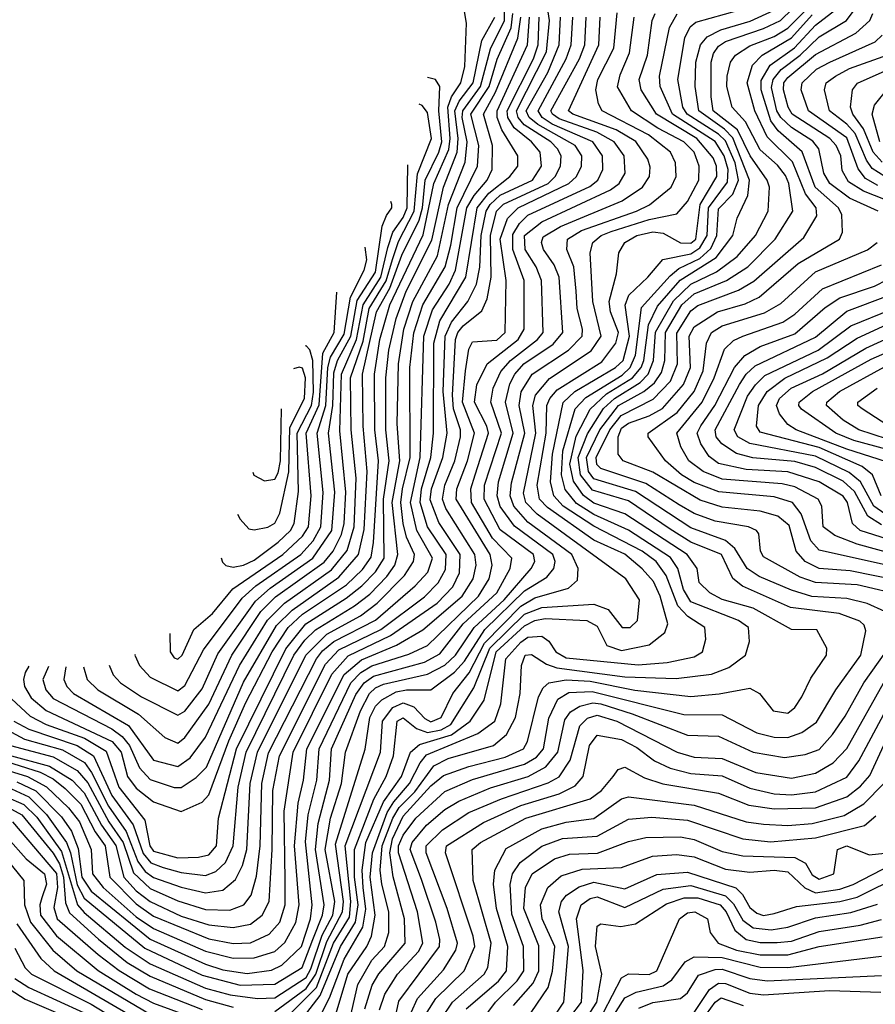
# Model space of a CAD drawing. Extents: x 501367 to 657802, y 482273 to 547541.
# Tile 118 of 256: x 531839 to 534307, y 518568 to 521407. Entities that reach past the tile are written whole.
import ezdxf

# ---------------------------------------------------------------- set-up
doc = ezdxf.new("R2010")
doc.units = 0

msp = doc.modelspace()

# ---------------------------------------------------------------- linework, layer by layer
at = {"layer": '0CON20XD'}
for points in [[(531658, 519288), (531861.2, 519225), (531915.9, 519195.9), (531980, 519135), (532011.3, 519095), (532045.1, 519015), (532048.8, 518945), (532079.5, 518905), (532175, 518821), (532225, 518786.9), (532375, 518721.7), (532455, 518701.6), (532515, 518702.4), (532575, 518720.3), (532603.8, 518746.2), (532635.7, 518804.3), (532645.1, 518855), (532631.6, 519025), (532641.9, 519148.1), (532658, 519215), (532667.1, 519305), (532775, 519519.3), (532825, 519561.7), (532926.4, 519603.6), (533001.9, 519648.1), (533115.4, 519745), (533147.4, 519795), (533155.8, 519835), (533151.8, 519865), (533067.8, 519997.8), (533058.3, 520025), (533064.9, 520064.9), (533093.9, 520135), (533110.8, 520205), (533110.3, 520225), (533090.4, 520285), (533087.6, 520325), (533096.6, 520485), (533102.6, 520505), (533118.4, 520525), (533171.8, 520568.2), (533187.6, 520602.4), (533198.8, 520665), (533197.3, 520785), (533214.7, 520855.3), (533235, 520875.1), (533363.1, 520935), (533384, 520955), (533399.1, 520985), (533400.9, 521015), (533390, 521035), (533370.8, 521055), (533294.3, 521104.3), (533277.2, 521125), (533272.2, 521145), (533358.9, 521315), (533367.7, 521405), (533351.9, 521505)], [(531865.1, 519543.1), (531854.6, 519525), (531849.5, 519505), (531852.6, 519485), (531871.7, 519451.7), (531915.5, 519415.5), (532105.8, 519325.8), (532132.1, 519295), (532150, 519225), (532175, 519192.1), (532225, 519151.8), (532305, 519124.2), (532365, 519151.1), (532385, 519172.7), (532442.2, 519327.8), (532491.6, 519438.4), (532567.5, 519585), (532613, 519655), (532655, 519693), (532781.9, 519778.1), (532827.8, 519822.2), (532852.5, 519857.5), (532859.8, 519900.2), (532873.6, 520135), (532863.3, 520225), (532862.1, 520385), (532878.2, 520485), (532906.8, 520585), (533002.8, 520787.2), (533033.3, 520935), (533077.3, 521032.7), (533080.8, 521065), (533074.1, 521155), (533084.6, 521185.4), (533111.3, 521225), (533122.8, 521272.8), (533127.6, 521397.6), (533111.5, 521495)], [(532877.1, 518552.9), (532892.3, 518597.7), (532929, 518655), (532989, 518721), (533001.8, 518745), (532986.8, 518835), (532931.7, 519005), (532931.8, 519025), (532945, 519056.4), (532981.7, 519105), (533065, 519181.8), (533145, 519217), (533295, 519260.7), (533329.4, 519280.6), (533350.2, 519305), (533365, 519393.1), (533391.7, 519448.3), (533423, 519467), (533490, 519470), (533755, 519404.3), (533865, 519403.3), (533965, 519351.1), (534015, 519339), (534055, 519338), (534095, 519352.1), (534137.8, 519382.2), (534193.1, 519475), (534265.2, 519575), (534279.6, 519645), (534275, 519661.5), (534262.8, 519672.8), (534203.1, 519695), (534062.6, 519712.6), (533923.9, 519773.9), (533896.5, 519796.5), (533863.4, 519865), (533775, 519901.2), (533715, 519938.6), (533595, 520019.9), (533491.1, 520051.1), (533456.8, 520095), (533450, 520145), (533476.5, 520213.5), (533523.5, 520286.5), (533554.5, 520315.5), (533628.9, 520361.1), (533651.6, 520385), (533667.4, 520425), (533673.5, 520506.5), (533725, 520597.2), (533774.8, 520645.2), (533849.4, 520680.6), (533908.6, 520725), (533961.2, 520785), (533997.7, 520855), (534001.6, 520925), (533995.6, 520945), (533946.7, 521015), (533909.5, 521089.5), (533839.1, 521145), (533834, 521185), (533833.8, 521285), (533840.5, 521309.5), (533855, 521331.5), (533875.2, 521345), (533985, 521382.2), (534033.3, 521405), (534136, 521505)], [(534335, 519701.5), (534284.2, 519724.2), (534225, 519738.3), (534124.3, 519744.3), (534065, 519762.1), (533972.4, 519802.4), (533937.8, 519825), (533902.4, 519882.4), (533875.4, 519905.4), (533775, 519942.1), (533615, 520046.9), (533495, 520083.3), (533479.9, 520105), (533473.8, 520145), (533512.8, 520225), (533566.7, 520295), (533639, 520335), (533669.8, 520360.2), (533690.2, 520389.8), (533699.6, 520425), (533701.6, 520505), (533749.4, 520585), (533785, 520616.9), (533877.7, 520655), (533939.7, 520695), (534018.5, 520775), (534069.8, 520855), (534057.8, 520935), (534047.8, 520957.8), (534025, 520987.5), (533975, 521031.8), (533932.7, 521112.7), (533894, 521155), (533878.7, 521215), (533879.7, 521245), (533889.5, 521285), (533903.6, 521305), (533945, 521331.8), (534015, 521359.4), (534055, 521383.1), (534156.5, 521485)], [(531821.7, 519385), (531865, 519361.8), (532004.5, 519314.5), (532051.5, 519285), (532105, 519170.4), (532165.8, 519085.8), (532195, 519003.3), (532216.8, 518976.8), (532252.8, 518962.8), (532305, 518948.2), (532375, 518940.1), (532405, 518951.3), (532432.3, 518977.7), (532454.9, 519025), (532469.2, 519195), (532492.4, 519295), (532629.8, 519575), (532661.2, 519618.8), (532691.9, 519648.1), (532805, 519717.1), (532848.8, 519751.2), (532898.3, 519801.7), (532921.1, 519835), (532930.2, 519865), (532913, 520015), (532935.4, 520135), (532927.8, 520242.2), (532931.5, 520415), (532947.1, 520515), (532973.4, 520595), (533043.9, 520726.1), (533075.5, 520874.5), (533123.8, 520996.2), (533129.7, 521055), (533115.7, 521125), (533117.3, 521145), (533167.8, 521215), (533197.1, 521322.9), (533237.8, 521405), (533237.6, 521435)], [(532777.8, 518465), (532814.3, 518625.7), (532854.7, 518695.3), (532890.9, 518735), (532903.8, 518775), (532903.9, 518835), (532883.2, 518915), (532879.2, 518955), (532884.7, 519025), (532915.3, 519105), (532934, 519136), (532978.5, 519181.5), (533033.5, 519256.5), (533075, 519277.4), (533205.3, 519314.7), (533243.6, 519346.4), (533269, 519395), (533282.4, 519465), (533286.6, 519545), (533297.3, 519575), (533315, 519577.4), (533358.9, 519548.9), (533388.5, 519538.5), (533585, 519512.2), (533732.5, 519507.5), (533835, 519520.6), (533885, 519539.8), (533932.4, 519575), (533944.7, 519615), (533941.4, 519655), (533912.7, 519675), (533775, 519729), (533754, 519764), (533737.4, 519825), (533716.7, 519856.7), (533595, 519935.5), (533495, 519980.4), (533445, 520012.4), (533412.6, 520052.6), (533402.2, 520095), (533405.5, 520164.5), (533441.8, 520285), (533472.2, 520317.8), (533577.4, 520382.6), (533600.2, 520405), (533615, 520440.4), (533632.7, 520577.3), (533715, 520669.3), (533740.4, 520689.6), (533801.1, 520718.9), (533832.4, 520747.6), (533850, 520785), (533855, 520862.3), (533896.1, 520903.9), (533913, 520945), (533903.3, 520995), (533875, 521058.4), (533855, 521077.5), (533764.7, 521135), (533751.7, 521155), (533737.9, 521235), (533757.9, 521355), (533773.6, 521386.4), (533789.7, 521400.3), (533955, 521446)], [(532834.9, 518555), (532856.1, 518623.9), (532875, 518656.2), (532951.1, 518745), (532948.7, 518815), (532916.1, 518936.1), (532906.5, 519005), (532914.6, 519045.4), (532945, 519110.7), (533025, 519198.1), (533061.7, 519228.3), (533135, 519254.5), (533239.2, 519280.8), (533292.5, 519305), (533303.4, 519326.6), (533335.4, 519455), (533348.8, 519481.2), (533365.1, 519494.9), (533415, 519504.4), (533485, 519500.6), (533613.8, 519473.8), (533775, 519455.7), (533856.7, 519463.3), (533945, 519480.3), (533973.5, 519465), (534012.5, 519415), (534055, 519407.5), (534075, 519424.1), (534095.2, 519455), (534121.2, 519508.8), (534166.6, 519575), (534167.5, 519595), (534138.1, 519648.1), (534065, 519648.8), (533955, 519710.8), (533865.9, 519735.9), (533829.4, 519755), (533799.2, 519785), (533792.9, 519825), (533764.5, 519865), (533585, 519983), (533495, 520013.8), (533465.2, 520035.2), (533436.5, 520076.5), (533426.3, 520126.3), (533443.8, 520206.2), (533485.1, 520284.9), (533531.7, 520328.3), (533607.1, 520375), (533631.3, 520405), (533639, 520425), (533652.8, 520527.2), (533678.6, 520581.4), (533744.1, 520655.9), (533848.4, 520721.6), (533896.7, 520785), (533909.1, 520835), (533939.1, 520900.9), (533944.6, 520945), (533896.4, 521066.4), (533871.8, 521091.8), (533797.8, 521145), (533787.2, 521215), (533789.8, 521285), (533802.5, 521335), (533822.2, 521357.8), (533861.4, 521378.6), (533946.6, 521403.4), (534015, 521434.7)], [(534505, 519763.6), (534235, 519818), (534145, 519825.1), (534104.8, 519845), (534079.2, 519875), (534058.9, 519948.9), (534026.3, 519976.3), (533975, 519990.1), (533865, 520002.2), (533802.1, 520022.1), (533665, 520102.3), (533580, 520135), (533565.1, 520155.1), (533565.1, 520205), (533575, 520229.8), (533595, 520244.4), (533655, 520265.1), (533693.3, 520286.7), (533754.3, 520355.7), (533774.1, 520405), (533770.2, 520495), (533785, 520521.5), (533852.3, 520565), (533932.2, 520587.8), (533972.6, 520607.4), (534085, 520704.5), (534204.1, 520775), (534212.6, 520795), (534210.6, 520845), (534200.6, 520865), (534133.4, 520925), (534096.7, 521026.7), (534027.4, 521087.4), (534005.9, 521115.9), (533978.4, 521205), (533978.3, 521231.7), (534004.1, 521275.9), (534073.8, 521326.2), (534135, 521391.8), (534193.3, 521436.7)], [(534315.7, 520855), (534232.7, 520892.7), (534175.7, 520935), (534158.6, 520965), (534144.3, 521035), (534127.1, 521057.1), (534065, 521097), (534035.1, 521125), (534023.5, 521145), (534007.9, 521212.1), (534012.9, 521235), (534036, 521264), (534090.7, 521305), (534145, 521358.1), (534224.1, 521405), (534246.5, 521435)], [(531700.1, 519300.1), (531897.5, 519237.5), (531935, 519218.6), (531970.5, 519190.5), (532015, 519145.8), (532056.2, 519066.2), (532085.7, 519025), (532098.7, 518935), (532175, 518857.7), (532225, 518822.1), (532385, 518757.3), (532455, 518743.8), (532505, 518745.6), (532558.9, 518771.1), (532589.4, 518805), (532604.7, 518855), (532604.7, 518925), (532601.9, 519125), (532627.5, 519295), (532739.6, 519520.4), (532786.4, 519573.6), (532908.2, 519631.8), (533042.9, 519725), (533088, 519772), (533107.8, 519812.2), (533109.8, 519865), (533048, 519958), (533022.9, 520022.9), (533026.9, 520055), (533059.3, 520145), (533072.2, 520215), (533060.9, 520335), (533066.3, 520495), (533084.2, 520535), (533132.2, 520595), (533156.7, 520645), (533166.1, 520693.9), (533170.3, 520785), (533184.3, 520855), (533196.4, 520875), (533225, 520901.6), (533318.3, 520945), (533344, 520985), (533340, 521025), (533315.7, 521055), (533265.6, 521095.6), (533247.6, 521125), (533244.9, 521145), (533321.6, 521295), (533334.8, 521335), (533337.1, 521415)], [(531774.5, 519374.5), (531853.1, 519333.1), (531962.2, 519302.2), (532025.5, 519265.5), (532046.4, 519236.4), (532095, 519139.9), (532146.5, 519066.5), (532180, 518980), (532201.3, 518951.3), (532225, 518934), (532305, 518905.8), (532375, 518889.6), (532425, 518897.2), (532461.5, 518928.5), (532481.8, 518968.2), (532494.5, 519015), (532503.8, 519205), (532524.6, 519295), (532664, 519575), (532724.6, 519635.4), (532821.8, 519688.2), (532870.5, 519725), (532949.3, 519805), (532975.4, 519845), (532977.4, 519865), (532955.1, 519915.1), (532945.1, 519955.1), (532938.7, 520015), (532943.7, 520055), (532965.1, 520145), (532964.7, 520405), (532975.5, 520504.5), (533002, 520585), (533065.9, 520695), (533082.9, 520757.1), (533100.8, 520865), (533159.4, 520985), (533163.9, 521045), (533140.7, 521135), (533192.9, 521215), (533216.1, 521293.9), (533256.5, 521383.5), (533261.6, 521425)], [(531797.5, 519167.5), (531850.8, 519145), (531888.2, 519108.2), (531959.4, 519009.4), (532005.5, 518855.5), (532025, 518832.8), (532143.4, 518733.4), (532215, 518685.6), (532375, 518614.6), (532445.9, 518595.9), (532524.9, 518585.1), (532575, 518587.3), (532665, 518645.4), (532679.1, 518670.9), (532711.9, 518768.1), (532742.1, 518825), (532748.1, 518865), (532720.6, 519015), (532735.3, 519105), (532766.9, 519205), (532778.6, 519295), (532821.7, 519415), (532847.6, 519465), (532865, 519481.4), (532888.3, 519491.7), (533015, 519520.5), (533065, 519546.6), (533095.9, 519575), (533149.9, 519655), (533236.7, 519735), (533314.5, 519825), (533325.2, 519845), (533320.7, 519865), (533225, 519936.9), (533178.8, 520025), (533180.2, 520065), (533228.8, 520215), (533198.2, 520305), (533204.6, 520345), (533227, 520393), (533254.9, 520425), (533332.8, 520485), (533348.9, 520505), (533344.6, 520655), (533329.1, 520695), (533297.2, 520745), (533295.5, 520785), (533345.2, 520824.8), (533543.1, 520916.9), (533568.1, 520935), (533585.2, 520965), (533582.7, 521015), (533554.2, 521055), (533503.5, 521083.5), (533395, 521122), (533375.6, 521135), (533371.6, 521145), (533454.1, 521295), (533469.2, 521335), (533472.8, 521415)], [(531805, 519288.2), (531925.2, 519255.2), (531990.1, 519215), (532025, 519178.3), (532075, 519085.1), (532116.6, 519026.6), (532139.1, 518935), (532175, 518895.7), (532215, 518864.5), (532305, 518823), (532385, 518797.7), (532455, 518790.1), (532505, 518799.6), (532538.1, 518825), (532558.8, 518865), (532567.7, 519015), (532568.9, 519185), (532588.7, 519285), (532721.1, 519548.9), (532759.2, 519590.8), (532880.6, 519649.4), (533006.6, 519743.4), (533046.2, 519783.8), (533067.5, 519822.5), (533069.1, 519865), (533015.3, 519945), (532994.2, 520015), (532998.2, 520055), (533025.2, 520145), (533033, 520215), (533033.4, 520475), (533050.9, 520539.1), (533125.8, 520665), (533158.7, 520865), (533192.3, 520907.7), (533253.1, 520955), (533276.1, 520985), (533276.1, 521015), (533229.8, 521089.8), (533216.6, 521125), (533216, 521145), (533303.9, 521335), (533309.3, 521415)], [(531812.1, 519315), (531935, 519282.1), (532005, 519242.4), (532035, 519206.9), (532096.2, 519095), (532137.5, 519035), (532167.2, 518947.2), (532215, 518902.5), (532295, 518867), (532375, 518842.1), (532445, 518840), (532485.3, 518855), (532506.6, 518883.4), (532521.8, 518938.2), (532532.5, 519025), (532537.1, 519205), (532556.9, 519293.1), (532694.7, 519565), (532712.1, 519587.9), (532745, 519614.8), (532865, 519676), (532979.8, 519775), (533016, 519814), (533029.6, 519855), (532984.2, 519935), (532966.2, 520015), (532994.5, 520145), (533004.5, 520495), (533029.6, 520570.4), (533078.3, 520645), (533096.5, 520685), (533129.2, 520865), (533149.6, 520900.4), (533187.6, 520945), (533201.6, 520975), (533202.7, 521045), (533177.4, 521135), (533211.4, 521198.6), (533276.2, 521353.8), (533284.6, 521415)], [(531815, 519449.6), (531869, 519399), (531915.6, 519375), (532025.8, 519335.8), (532088.8, 519298.8), (532124.5, 519195), (532199.8, 519099.8), (532213.9, 519025), (532225, 519010.1), (532295, 518990.6), (532355, 518992.6), (532385, 518999.6), (532406.6, 519025), (532412.6, 519105), (532464.1, 519305), (532606.7, 519593.3), (532664, 519665), (532780.9, 519739.1), (532826.1, 519775), (532865.5, 519815), (532890.5, 519855), (532888.5, 520025), (532904.9, 520135), (532895.4, 520225), (532895.1, 520375), (532904, 520455), (532924.5, 520545.5), (532954.1, 520625), (533028.3, 520771.7), (533061.1, 520925), (533100.9, 521025), (533103.5, 521065), (533093.9, 521145), (533107.2, 521172.8), (533147.2, 521225), (533172.4, 521347.6), (533209.3, 521415)], [(531815, 519189.7), (531865, 519166.6), (531915.8, 519115.8), (531973.8, 519035), (531985.8, 519005), (532005, 518913), (532025, 518874.7), (532200.1, 518730.1), (532365, 518652), (532475, 518623.6), (532575, 518626.7), (532654.1, 518675), (532685, 518755), (532712.2, 518825), (532717.5, 518855), (532692.4, 519015), (532699.9, 519090.1), (532732.9, 519215), (532738.6, 519305), (532808.4, 519461.6), (532832.9, 519495), (532859.2, 519515), (533006.4, 519555), (533050.6, 519579.4), (533118.1, 519665), (533215, 519754.4), (533254.3, 519825), (533259.1, 519855), (533202.5, 519912.5), (533142, 520015), (533140, 520055), (533152.7, 520095), (533191, 520215), (533186.5, 520235), (533151.2, 520305), (533157.4, 520355), (533187.2, 520415), (533277.2, 520485), (533294.6, 520515), (533293.8, 520655), (533261.2, 520745), (533261.5, 520788.5), (533280.5, 520819.5), (533305, 520844), (533483.3, 520926.7), (533507.2, 520945), (533521.5, 520975), (533520.6, 521015), (533492.3, 521055), (533375, 521106.1), (533346.3, 521125), (533334.2, 521145), (533415.5, 521295), (533429.9, 521335), (533434.5, 521415)], [(531830.2, 519210.2), (531885, 519184.1), (531959.2, 519109.2), (531988.1, 519068.1), (532008, 519018), (532018.3, 518935), (532045.1, 518895), (532215, 518756.5), (532375, 518683.9), (532425, 518667.6), (532495, 518657.7), (532565, 518666.5), (532595, 518681.4), (532651.8, 518735), (532677.5, 518815), (532682.6, 518855), (532663.3, 519036.7), (532671.1, 519115), (532696.4, 519215), (532702.9, 519305), (532794, 519495), (532823, 519525), (532855, 519544.6), (532961.9, 519578.1), (533015, 519603.2), (533162.4, 519745), (533193.7, 519795), (533201.5, 519835), (533196.6, 519865), (533097.8, 520025), (533100.2, 520055), (533130.7, 520135), (533151.2, 520215), (533116.2, 520305), (533125.2, 520394.8), (533135, 520457.8), (533145, 520478.7), (533215, 520482.9), (533239.3, 520505), (533241.9, 520655), (533224.6, 520775), (533246.2, 520833.8), (533276.9, 520865), (533423.2, 520935), (533444.8, 520955), (533459.7, 520985), (533460.9, 521015), (533441, 521045), (533333.4, 521105), (533308.8, 521125), (533300.4, 521145), (533362.7, 521255), (533394.8, 521335), (533399.3, 521415)], [(532575, 518547.5), (532665, 518613.8), (532693.7, 518655), (532725, 518749.6), (532770.6, 518835), (532772.9, 518865), (532749.6, 519030.4), (532835.7, 519304.3), (532849.4, 519395), (532865, 519427.8), (532883.6, 519446.4), (532925, 519469.2), (532954.9, 519474.9), (533025, 519475.2), (533093.6, 519526.4), (533121.9, 519558.1), (533181.2, 519648.8), (533295, 519760.6), (533359.5, 519800.5), (533379.8, 519825), (533383.7, 519845), (533376.5, 519865), (533266.7, 519946.7), (533225, 520003.8), (533216.1, 520035), (533220.4, 520075), (533262.7, 520215), (533240.7, 520305), (533252.5, 520357.5), (533267, 520385), (533293.6, 520415), (533378, 520472), (533406, 520505), (533395.1, 520665), (533381, 520701), (533350, 520745), (533344.2, 520765), (533349, 520781), (533399.1, 520810.9), (533577.1, 520885), (533636, 520925), (533655.6, 520955), (533657.5, 520982.5), (533651.4, 521005), (533616.5, 521056.5), (533559.8, 521089.8), (533434.8, 521135), (533422.3, 521145), (533509.6, 521335), (533513.5, 521415)], [(532594.4, 518515.6), (532695, 518617.2), (532744.2, 518745), (532790, 518820), (532794.6, 518865), (532777.7, 519025), (532879.4, 519295), (532885.5, 519385), (532915.7, 519424.3), (532945, 519437.9), (532975.7, 519425.7), (533007.7, 519392.3), (533025, 519383.3), (533055, 519395.2), (533088.3, 519465), (533135.7, 519524.3), (533179.8, 519610.2), (533285, 519716.6), (533325, 519740.4), (533422.1, 519767.9), (533448.3, 519791.7), (533449.8, 519825), (533432, 519865), (533305, 519958.4), (533264.5, 520005), (533254.2, 520035), (533257.7, 520072.3), (533296.2, 520215), (533279.5, 520295), (533286, 520334), (533317.5, 520385), (533422.2, 520455), (533461.9, 520495), (533462.9, 520515), (533447, 520575), (533444.4, 520625), (533438, 520695), (533417.5, 520745), (533419.4, 520775), (533460.1, 520799.9), (533617.9, 520855), (533656, 520874), (533718.3, 520925), (533733.2, 520955), (533731.2, 520995), (533716.4, 521025), (533653, 521075), (533519.6, 521145), (533508.8, 521165), (533500.6, 521205), (533506.3, 521235), (533553.3, 521325), (533562.5, 521427.5)], [(532632.1, 518497.9), (532706.1, 518593.9), (532764, 518735), (532807.7, 518805), (532815.5, 518855), (532804.9, 518935.1), (532804.8, 519015.2), (532860.2, 519159.8), (532896, 519225), (532917.3, 519285), (532928, 519385), (532945, 519394.3), (532983.6, 519363.6), (533015, 519352.6), (533055, 519359.5), (533082.7, 519375), (533149.3, 519480.7), (533195, 519594.9), (533295, 519693.6), (533345, 519713), (533495, 519722.2), (533536.9, 519706.9), (533576.5, 519655), (533600, 519655), (533621.2, 519675), (533626.5, 519735), (533587.4, 519795), (533332, 519982), (533299.5, 520015), (533292.2, 520042.2), (533327.7, 520215), (533318.8, 520295), (533327.3, 520325), (533367, 520373), (533487.5, 520452.5), (533516.8, 520495), (533492, 520595), (533484.8, 520735), (533492.4, 520765), (533516.1, 520785), (533545, 520796.8), (533655, 520830.9), (533735, 520848.1), (533765, 520883.2), (533797.8, 520945), (533799.2, 520985), (533785, 521025.5), (533754.8, 521055), (533679.6, 521095), (533604.1, 521145), (533563.9, 521213.9), (533571.2, 521248.8), (533598.4, 521311.6), (533611.9, 521415)], [(532691.5, 518505), (532732.5, 518587.5), (532775, 518698.9), (532829, 518791), (532837.6, 518842.4), (532829.9, 518905), (532826.8, 518955), (532837.6, 519035), (532888, 519152), (532940.7, 519225), (532966.5, 519295), (532992.3, 519317.7), (533084.3, 519345.7), (533138.9, 519385), (533179.1, 519445), (533213.9, 519585), (533295, 519659.7), (533324.8, 519675), (533355, 519680.8), (533475.5, 519675.5), (533505, 519658.9), (533533, 519603), (533575, 519588.7), (533655, 519604.8), (533699.9, 519640.1), (533708.5, 519665), (533686.9, 519745), (533667.6, 519787.6), (533634.4, 519824.4), (533585, 519866.7), (533495, 519906.6), (533361.1, 520001.1), (533338.3, 520025), (533331.4, 520065), (533357.9, 520215), (533359.8, 520295), (533368.1, 520315), (533389.7, 520340.3), (533518.7, 520421.3), (533558.9, 520475), (533566, 520505), (533543.3, 520565), (533539.3, 520595), (533560.8, 520675), (533567.6, 520735), (533584.3, 520765), (533619.1, 520785), (533665, 520795.5), (533695, 520792.3), (533745, 520763.7), (533775, 520763.1), (533789.8, 520775), (533801.6, 520875), (533850.2, 520955), (533848.7, 520985), (533839.3, 521009.3), (533792.1, 521065), (533675.9, 521135), (533631.3, 521205), (533626.3, 521235), (533649.9, 521305), (533663.5, 521405), (533672.3, 521425)], [(532737.8, 518495), (532785.8, 518655), (532839.9, 518735), (532853.4, 518765), (532864.5, 518825), (532849.8, 518935), (532856.6, 519005), (532899, 519121), (532917.8, 519152.2), (532963.1, 519205), (532994.3, 519265), (533012.5, 519287.5), (533160.7, 519349.3), (533209.5, 519385), (533226.9, 519435), (533241.1, 519565), (533285, 519612.4), (533305, 519626.6), (533345, 519629.8), (533365.1, 519615.1), (533385.2, 519585), (533415, 519567.6), (533623.1, 519546.9), (533706.4, 519553.6), (533785, 519570.5), (533809.2, 519585), (533818.5, 519621.5), (533815.3, 519655), (533766.2, 519686.2), (533737.7, 519717.7), (533704, 519805), (533674.6, 519845), (533634.5, 519875), (533495, 519947.5), (533406.6, 520005), (533379.8, 520035), (533370.3, 520075), (533376.3, 520155), (533406.7, 520303.3), (533440.6, 520335), (533558.2, 520405), (533580.1, 520425), (533598.1, 520495), (533585.4, 520584.6), (533596.5, 520613.5), (533651.4, 520665), (533694.2, 520715.8), (533775, 520732.1), (533800.6, 520749.4), (533821.8, 520785), (533826.4, 520865), (533881.3, 520938.7), (533882.3, 520975), (533871.6, 521015), (533845, 521055.9), (533722.1, 521135), (533686.2, 521215), (533685.1, 521245), (533713.5, 521385), (533735.9, 521424.1)], [(534394.5, 519745), (534255, 519777.5), (534135, 519784.3), (534090.5, 519800.5), (533985, 519858.2), (533976.4, 519875), (533971.5, 519925), (533964.5, 519935), (533941.4, 519945), (533845, 519961.6), (533785, 519983.3), (533741.5, 520008.5), (533645, 520069.7), (533515, 520113.1), (533504.3, 520125), (533501.9, 520145), (533541.6, 520225), (533573.9, 520266.1), (533666.6, 520313.4), (533716.8, 520365), (533736.3, 520415), (533735, 520503.4), (533775, 520567.8), (533795, 520583.1), (533912.5, 520627.5), (533956.7, 520653.3), (534100.7, 520779.3), (534138.4, 520841.6), (534136.8, 520865), (534105.6, 520905.6), (534068, 520998), (533995, 521069.5), (533959.7, 521145), (533937.3, 521225), (533953.3, 521276.7), (533981.2, 521305), (534065, 521354.7), (534125, 521421.2)], [(534373.3, 520873.3), (534272.8, 520912.8), (534229.8, 520939.8), (534212.1, 520972.1), (534207.4, 521015), (534194.3, 521045), (534175.7, 521065), (534067.2, 521135), (534055.6, 521155), (534042.2, 521205), (534043.6, 521225), (534055, 521240.5), (534135, 521306.8), (534251.3, 521368.7), (534291.6, 521405), (534300.4, 521425)], [(534315, 520929), (534279.2, 520949.2), (534257.4, 520977.4), (534225, 521067), (534114.9, 521145), (534092.9, 521205), (534095.8, 521225), (534137.5, 521265), (534175.7, 521285), (534306.8, 521343.2), (534326.8, 521363.2)], [(534335, 520954.9), (534298.6, 520978.6), (534282, 521002), (534249, 521079), (534225, 521106.1), (534175.5, 521145), (534160.4, 521205), (534165.2, 521225), (534192, 521245), (534233.1, 521266.9), (534343.7, 521306.3)], [(534326.6, 520996.6), (534301, 521025), (534273.1, 521093.1), (534242.5, 521135), (534235.5, 521155), (534241.7, 521205), (534255.8, 521224.2), (534405, 521290.5)], [(531922.1, 519542.1), (531906, 519505), (531914.3, 519475), (531935, 519450.4), (532105, 519363.1), (532135, 519340.4), (532155.9, 519315), (532185, 519250), (532215, 519217), (532285, 519193.9), (532305, 519193.5), (532347.9, 519222.1), (532377.5, 519252.5), (532485, 519497.7), (532579.4, 519660.6), (532624.7, 519705.3), (532759.9, 519800.1), (532816.7, 519865), (532832.6, 519937.4), (532841.3, 520105), (532829.5, 520235), (532828.3, 520385), (532868.7, 520565), (532906.9, 520633.1), (532941.2, 520728.8), (532990.9, 520829.1), (533000.5, 520865), (533008.7, 520945), (533048.1, 521025), (533056.6, 521055), (533047.7, 521145), (533051.2, 521215), (533038.2, 521235), (533015, 521240.6)], [(534320, 521055), (534298, 521135), (534305, 521161.3), (534348.6, 521215)], [(531971.8, 519541.6), (531965.8, 519505), (531974.5, 519485), (531994, 519465), (532152.5, 519372.5), (532225, 519272.7), (532295, 519253.9), (532330.8, 519279.2), (532375, 519339.1), (532473.4, 519545), (532553.9, 519676.1), (532602.5, 519725), (532738.5, 519821.5), (532783.2, 519876.8), (532803.7, 519945), (532810, 520085), (532795.6, 520225), (532793, 520375), (532829.3, 520480.7), (532847.3, 520575), (532895.9, 520654.1), (532914.4, 520715.6), (532931.7, 520768.3), (532977.1, 520855), (532986.7, 520963.3), (533026.9, 521065), (533015, 521140), (533000.4, 521160.4), (532991.7, 521163.9)], [(532023.2, 519541.2), (532033.2, 519505), (532064, 519475), (532181.9, 519405), (532257.7, 519337.7), (532295, 519321), (532315, 519337.3), (532385, 519433.4), (532451, 519575), (532535, 519700.6), (532577.1, 519742.9), (532716.8, 519843.2), (532742.9, 519875), (532767, 519923), (532774.9, 519955.1), (532779.6, 520045), (532762.4, 520222.4), (532767, 520385), (532810.4, 520485), (532829.4, 520585), (532880.5, 520665), (532901, 520751), (532915.1, 520794.9), (532945, 520836.9), (532956.9, 520865), (532958.8, 520988.9)], [(532097, 519546.3), (532108.4, 519518.4), (532129.3, 519495), (532190.2, 519455), (532295, 519402.5), (532315, 519414.1), (532365, 519477.8), (532410.8, 519579.2), (532519, 519731), (532561.7, 519768.3), (532684.9, 519855), (532739.3, 519935), (532748.3, 520045), (532729.5, 520215), (532742.3, 520295), (532745, 520388.8), (532755.5, 520424.5), (532794.6, 520495), (532812.7, 520597.3), (532865, 520679), (532885, 520812.5), (532896.9, 520843.1), (532912.1, 520865), (532912.5, 520875), (532910, 520883.4)], [(534516.1, 519795), (534145, 519877.9), (534121, 519905), (534093, 519983), (534068.7, 520015), (534015, 520032), (533855.7, 520045.7), (533785, 520072.8), (533748.2, 520095), (533702.1, 520135), (533651.8, 520205), (533651.5, 520215), (533735.6, 520274.4), (533784.3, 520335), (533810.7, 520395), (533820.1, 520475), (533834.5, 520505), (533865, 520524.4), (533987.8, 520562.2), (534035, 520589), (534135, 520680.3), (534285, 520744.1), (534312.7, 520765)], [(532171.6, 519576.8), (532170.9, 519575), (532184.3, 519545), (532215, 519511.6), (532295, 519472.6), (532315, 519487.6), (532369.5, 519590.5), (532480.9, 519739.1), (532520.4, 519775), (532649.5, 519865), (532685.5, 519905), (532708.1, 519945), (532714.6, 520044.6), (532696.7, 520215), (532721.9, 520295), (532727.5, 520405), (532736, 520434), (532775, 520500.4), (532792.8, 520607.2), (532832.7, 520685), (532840.1, 520715), (532835.6, 520751.3)], [(534553.1, 519813.1), (534255.1, 519895.1), (534190.1, 519920.1), (534157.1, 519945), (534153.1, 520005), (534142.6, 520025), (534075, 520060.9), (534039, 520069), (533865, 520082.6), (533810.7, 520105), (533769.7, 520135), (533745.8, 520175.8), (533734.8, 520215), (533807.8, 520305), (533842.2, 520375), (533872.4, 520457.6), (533897.8, 520482.2), (533925, 520494.9), (534040.5, 520535), (534075, 520558.6), (534155, 520631.6), (534325, 520701)], [(534697.3, 519797.3), (534263.8, 519935), (534241, 519955), (534227.2, 520015), (534215, 520033.9), (534144.9, 520074.9), (534055, 520103.5), (533935, 520110), (533855, 520128), (533828.2, 520148.2), (533804, 520184), (533793.6, 520215), (533803.6, 520236.4), (533844, 520295), (533900.6, 520405), (533930.5, 520439.5), (533975, 520464.7), (534075, 520502.1), (534162.5, 520577.5), (534204.8, 520605.2), (534305, 520639.3), (534342.1, 520657.9)], [(532272.4, 519637.5), (532272.9, 519585), (532285, 519567.3), (532295, 519563.7), (532307.5, 519575), (532341.2, 519648.8), (532395, 519694.8), (532454, 519766), (532598, 519865), (532655, 519918.4), (532672.1, 519945), (532680.2, 520035), (532665.5, 520215), (532702.7, 520297.3), (532713.9, 520446.1), (532745.8, 520505), (532753.6, 520621.6)], [(534325, 519950.6), (534285.6, 519975.6), (534246.9, 520046.9), (534215, 520076.6), (534135, 520116.6), (534075, 520133.4), (533954.3, 520144.3), (533907, 520157), (533864.2, 520184.2), (533848.5, 520205), (533845.6, 520225), (533915.3, 520355.3), (533935.1, 520384.9), (533960.9, 520409.1), (534135, 520492), (534225, 520567.1), (534345, 520611.9)], [(534335, 519982.9), (534303.1, 520005), (534265, 520074.6), (534231.7, 520101.7), (534135, 520148.7), (533945, 520185.5), (533911, 520205), (533899.9, 520225), (533938.2, 520321.8), (533961.3, 520355), (533988.9, 520381.1), (534142.7, 520455), (534236.9, 520525), (534355, 520572.7)], [(534323.7, 520035), (534298.9, 520095), (534269.4, 520119.4), (534145, 520173.7), (533975, 520217.9), (533964.4, 520235), (533969.9, 520295), (533994.9, 520335), (534045.8, 520374.2), (534167.9, 520432.1), (534255, 520488.9), (534403, 520557)], [(534363.9, 520125), (534225, 520169.5), (534079.2, 520225), (534055, 520240.2), (534031.1, 520271.1), (534021.8, 520295), (534031, 520315), (534064.8, 520345.2), (534155, 520386), (534279.9, 520460.1), (534425, 520526.4)], [(534341.9, 520168.1), (534245, 520194.3), (534193.4, 520215), (534094.3, 520284.3), (534086.7, 520295), (534087.9, 520305), (534126.4, 520335), (534295, 520428.4), (534425, 520485.1)], [(532419.8, 519855.7), (532423.6, 519843.6), (532433.5, 519833.5), (532455, 519828.8), (532485, 519834.6), (532515, 519848.7), (532585, 519901.2), (532620.5, 519935), (532630.9, 519955), (532643.2, 520046.8), (532639.8, 520215), (532680.8, 520295), (532686.6, 520333.4), (532684.4, 520424.4), (532675.6, 520455.6), (532665, 520467.3), (532662.5, 520466.3)], [(532467.7, 519981.5), (532475, 519967.1), (532499.5, 519939.5), (532515, 519936.5), (532555, 519944.4), (532575, 519955.3), (532589.5, 519985), (532615.8, 520104.2), (532618.2, 520231.8), (532660.8, 520315), (532663.8, 520375), (532655, 520402.5), (532645.2, 520405.2), (532628.6, 520400.4)], [(534425, 520171.2), (534260, 520225), (534215, 520252.3), (534166.8, 520295), (534167.2, 520305), (534204.1, 520335), (534333.3, 520406.7)], [(534362.3, 520225), (534269.1, 520285), (534257.1, 520295), (534256.5, 520305), (534312.5, 520345)], [(532511.6, 520102.3), (532514.3, 520094.3), (532545, 520078.1), (532575, 520082.9), (532585, 520100.9), (532591.3, 520135), (532594.3, 520285.4)], [(532908.7, 518465), (532932.3, 518577.7), (533050.1, 518735), (533051.2, 518755), (533039.2, 518805), (532998, 518928), (532964.9, 519015), (532971.4, 519035), (533012.1, 519085), (533065, 519129.9), (533105.6, 519154.4), (533197.4, 519192.6), (533306.2, 519225), (533356.7, 519253.3), (533391.1, 519295), (533411.1, 519388.9), (533428.1, 519411.9), (533455, 519428.3), (533492.6, 519437.4), (533515, 519434.4), (533606.1, 519406.1), (533765, 519344.5), (533855, 519341.7), (533955, 519295.7), (534045, 519279.7), (534105, 519288.9), (534145, 519303.4), (534184, 519346), (534220.3, 519399.7), (534274.4, 519495.6), (534337.8, 519585)], [(532968, 518545), (532986.7, 518585), (533062, 518668), (533097.2, 518725), (533102.4, 518745), (533072.3, 518845), (533011.6, 519005), (533012, 519025), (533058.4, 519071.6), (533135, 519121), (533228.7, 519161.3), (533363.3, 519206.7), (533395.4, 519224.6), (533427.3, 519272.7), (533455, 519371.4), (533476.7, 519393.3), (533505, 519401.9), (533561.8, 519385), (533735.4, 519295), (533785, 519281.5), (533865, 519277.6), (533962.8, 519237.2), (534065, 519220), (534135, 519234.8), (534185.3, 519264.7), (534225, 519305.7), (534339.8, 519510.2)], [(533014.3, 518545.7), (533039.7, 518585), (533121.6, 518665), (533151.5, 518735), (533146.7, 518765), (533067.2, 519005), (533070.5, 519025), (533177, 519093), (533285, 519141.8), (533394.8, 519175.2), (533441.4, 519198.6), (533464.9, 519225.1), (533482.4, 519315), (533505, 519344), (533575, 519332.1), (533619.2, 519309.2), (533670.4, 519270.4), (533715, 519249.7), (533775, 519234.1), (533865, 519227.2), (533945, 519191.4), (534015, 519174.9), (534065, 519172.5), (534135, 519180.7), (534225, 519223.8), (534259.6, 519270.4), (534381.7, 519498.3)], [(533053.7, 518525), (533087.4, 518575), (533178.4, 518655), (533189.3, 518675), (533198.9, 518745), (533147.1, 518925), (533144, 519015), (533167.9, 519035), (533298.9, 519105), (533485, 519161), (533517, 519185), (533551.1, 519225), (533565, 519245.4), (533585, 519252.4), (533641.7, 519221.7), (533694.1, 519204.1), (533855, 519177.3), (533942.6, 519142.6), (534015, 519131.8), (534135, 519135.3), (534225, 519166.2), (534265, 519197.3), (534291.7, 519228.3), (534367.3, 519392.7)], [(533127.2, 518555), (533219.9, 518635), (533242.8, 518665), (533247.2, 518735), (533214.9, 518845.1), (533205.7, 518915), (533209.2, 518955), (533242.5, 519017.5), (533345.3, 519074.7), (533415, 519094), (533495, 519103.7), (533575, 519161.2), (533595, 519166.5), (533785, 519142.6), (533934.5, 519094.5), (533985, 519087.4), (534055, 519084.2), (534125, 519090.2), (534217.5, 519112.5), (534273.8, 519146.2), (534332.1, 519205)], [(531805, 519137), (531845, 519115.1), (531935, 519003.9), (531953.3, 518973.3), (531965.3, 518935), (531970.9, 518860.9), (531982.2, 518832.2), (532066.2, 518756.2), (532149.4, 518689.4), (532215, 518649.7), (532375, 518582.3), (532455, 518560.6)], [(533135, 518470.7), (533211.7, 518575), (533274.2, 518635.8), (533293.2, 518665), (533292.6, 518735), (533258.3, 518828.3), (533253.4, 518913.4), (533260.8, 518945), (533282.4, 518977.6), (533345, 519024.6), (533405, 519046.2), (533505, 519053), (533595, 519102.6), (533662.4, 519107.6), (533765, 519099.3), (533925, 519045.4), (534005, 519037), (534135, 519048.7), (534275.7, 519084.3), (534308.3, 519111.7)], [(531817.7, 519095), (531945, 518945.9), (531947.5, 518905), (531937.2, 518847.2), (531946.8, 518815), (532065, 518712.3), (532125.8, 518665.8), (532213.1, 518613.1), (532365, 518553.6)], [(533263.7, 518565), (533320.3, 518629.7), (533336.7, 518665), (533336.7, 518736.7), (533293.5, 518845), (533297.8, 518905), (533317.8, 518945), (533381.7, 518988.3), (533425, 519001), (533506.1, 519003.9), (533595, 519038.1), (533645, 519049.3), (533745, 519051.2), (533785, 519043.8), (533865, 519009.4), (533925, 518996.2), (534075, 518991.3), (534105.4, 518975.4), (534125, 518941.7), (534145, 518929), (534188, 518945), (534198.2, 519015), (534225, 519025.1), (534289.2, 518999.2), (534335, 519004.1)], [(531805, 519047.1), (531857.8, 518987.8), (531910.9, 518945), (531916.2, 518915), (531902.4, 518875), (531896.6, 518855), (531899.4, 518825), (531945, 518765.9), (532065.6, 518665.6), (532175, 518598), (532225, 518571.3), (532375, 518516.9)], [(531780.5, 519010.5), (531851.2, 518925), (531852.9, 518855), (531870.5, 518805), (531934.5, 518724.5), (532004.2, 518665), (532215, 518539.7)], [(533314.8, 518545), (533363.4, 518616.6), (533376.3, 518663.7), (533382.3, 518735), (533346.6, 518815), (533341.1, 518855), (533362.2, 518905), (533401.4, 518938.6), (533461.9, 518958.1), (533575, 518962.8), (533664.9, 518995.1), (533735, 518999.9), (533785, 518993.9), (533875, 518957.8), (533945, 518949), (534015, 518955.1), (534055, 518950.5), (534103.8, 518903.8), (534135, 518890.1), (534205, 518900.3), (534243.6, 518913.6), (534355, 518971.7)], [(533328.6, 518455), (533408.3, 518575), (533422.2, 518735), (533394.1, 518835), (533401.6, 518865), (533416.7, 518883.3), (533453.2, 518906.8), (533495, 518921), (533585, 518901.8), (533677.4, 518942.6), (533765, 518949.1), (533904.5, 518904.5), (533924.1, 518885), (533945, 518847.4), (533965, 518831.4), (533985, 518824.9), (534015, 518830.2), (534079.6, 518850.4), (534205, 518864.9), (534255, 518877.5), (534512.8, 519005)], [(533358.5, 518441.5), (533459.6, 518575), (533464.4, 518665.6), (533444.9, 518815), (533458.8, 518855), (533485, 518873.9), (533505, 518877.9), (533585, 518847.4), (533695, 518900.1), (533775, 518911), (533875, 518881.3), (533898.5, 518858.5), (533925, 518810.8), (533955, 518788.5), (534006.5, 518783.5), (534055, 518790.5), (534135, 518817.9), (534236.7, 518833.3), (534313.1, 518856.9)], [(533484.7, 518545), (533504.3, 518575), (533518, 518655), (533499.9, 518735), (533505, 518794), (533515, 518800), (533573.1, 518793.1), (533615, 518800.6), (533705, 518858.1), (533755.5, 518875.5), (533795, 518875.4), (533859.7, 518855), (533876.9, 518835), (533901.8, 518781.8), (533934.8, 518755), (533975, 518746.7), (534023.8, 518746.2), (534065, 518750.9), (534145, 518778.1), (534263.6, 518796.4), (534325, 518812.9)], [(533523, 518545), (533575, 518644.8), (533595, 518656.1), (533655, 518654.3), (533676.9, 518665), (533742.3, 518815), (533765, 518831.8), (533786.5, 518835), (533822.7, 518815), (533830.4, 518775), (533853.9, 518745), (533906.6, 518725), (533975, 518711.2), (534055, 518711.1), (534145, 518735.3), (534326.9, 518763.1)], [(531830.7, 518800.7), (531900.2, 518700.2), (531937.9, 518665), (532214.6, 518504.6)], [(531825, 518730), (531855, 518673.3), (531873.2, 518655), (532045, 518568.5), (532190.6, 518480.6)], [(533541.2, 518518.8), (533585, 518587.3), (533616.9, 518603.1), (533695, 518621.6), (533720.7, 518639.3), (533759.1, 518690.9), (533785, 518705.4), (533865, 518703.2), (533975, 518675.6), (534055, 518674.7), (534325, 518706.9)], [(533625, 518557.1), (533665, 518573.8), (533745, 518585.6), (533765, 518601.3), (533797.5, 518652.5), (533845, 518669.1), (533865, 518669.4), (533945, 518642.8), (533995, 518636.1), (534325, 518651.8)], [(531825, 518643.3), (531865, 518616.9), (532025, 518544.2)], [(533784.5, 518545), (533829.2, 518610.8), (533855, 518629.7), (533875, 518628.8), (533945, 518600.9), (533985, 518595.3), (534175, 518607.9), (534323.1, 518603.1)], [(531811.5, 518611.5), (531855, 518583.4), (532025, 518510.1)], [(533807.6, 518522.4), (533845.3, 518574.7), (533862.6, 518587.4), (533925.8, 518565)]]:
    msp.add_lwpolyline(points, dxfattribs=at)

doc.saveas('drawing.dxf')
